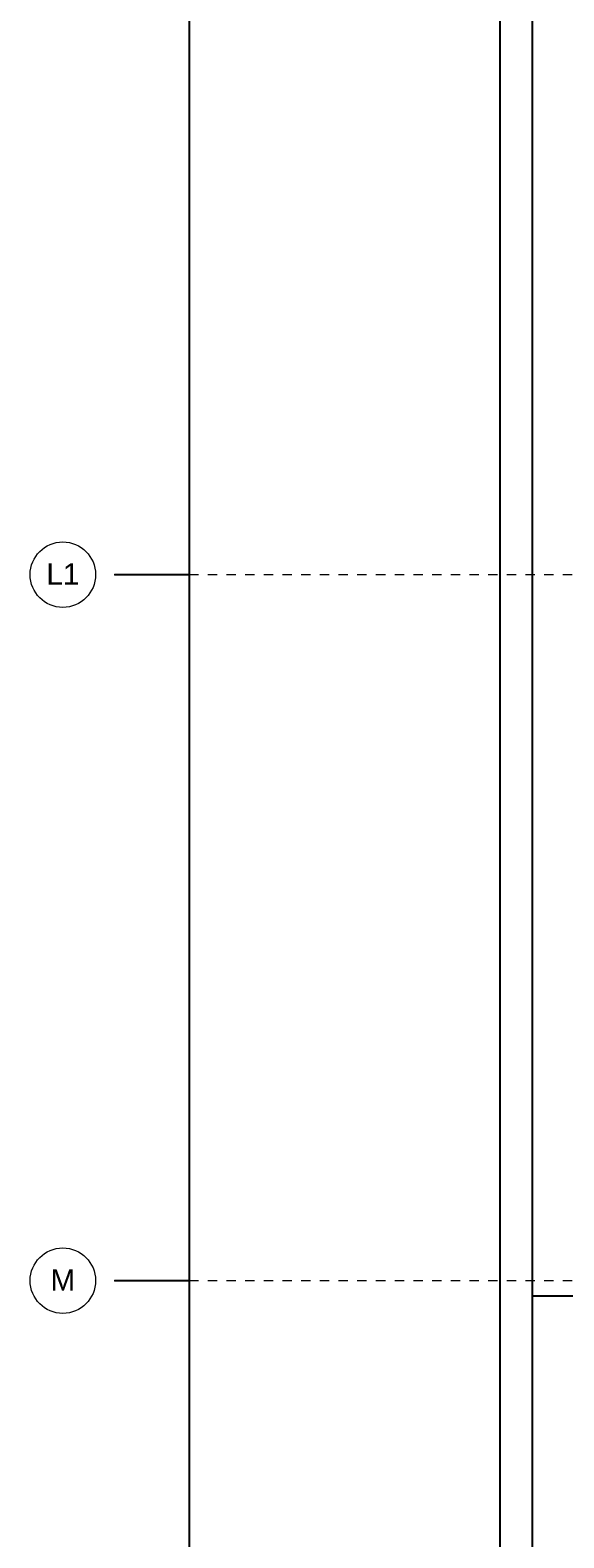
# Model space of a CAD drawing. Header units: metres. Extents: x -13 to 93, y -119 to 25.
# Tile 74 of 256: x -10.32 to -4.62, y -85.75 to -69.63. Entities that reach past the tile are written whole.
import ezdxf

# ---------------------------------------------------------------- set-up
doc = ezdxf.new("R2010")
doc.units = ezdxf.units.M
doc.header["$LTSCALE"] = 0.00508
doc.header["$PDMODE"] = 1
doc.header["$PDSIZE"] = -2
doc.linetypes.add('STYLE_06', pattern=[1.0537, 0.590515, -0.19684, 0.069505, -0.19684])
doc.layers.get('0').update_dxf_attribs({"lineweight": 18})
for name, color, linetype, lineweight in [('Bemaßung', 7, 'Continuous', 18), ('Bemaßung-Achsen', 7, 'Continuous', 18), ('Plan-Achse', 1, 'STYLE_06', 18), ('Plan-Achsen-Text', 1, 'Continuous', 18)]:
    doc.layers.add(name, color=color, linetype=linetype, lineweight=lineweight)
doc.layers.get('0').freeze()
doc.styles.add('Arial', font='ARIAL.TTF')
doc.dimstyles.new('MTZ_200', dxfattribs={"dimtxt": 0.075762, "dimasz": 0.000706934, "dimexe": 0.001, "dimexo": 0.003, "dimgap": 0.0001, "dimtad": 1, "dimdec": 4, "dimzin": 11, "dimtxsty": 'Arial', "dimblk": 'VW_SLASH', "dimcen": 0, "dimdle": 0.001, "dimazin": 0, "dimtfac": 1, "dimtdec": 4, "dimtix": 1, "dimtmove": 0, "dimatfit": 0, "dimldrblk": 'VW_FILLEDARROW', "dimfxl": 0, "dimfrac": 2, "dimtolj": 1, "dimtzin": 11, "dimarcsym": 0})

# ---------------------------------------------------------------- blocks, each defined once
blk = doc.blocks.new('VW_SLASH')
at = {"color": 0, "linetype": 'ByBlock', "lineweight": -2}
blk.add_line((0, 0), (-1, 0), dxfattribs=at)
at = {"color": 0, "linetype": 'ByBlock', "lineweight": 20}
blk.add_line((0, 0), (0, 0), dxfattribs=at)
blk = doc.blocks.new('*D818')
at = {"layer": 'Bemaßung', "color": 0, "lineweight": -2}
for p, q in [((-2.003, 0.325), (-5.301, 0.325)), ((-5.3, 0.324), (-5.3, -112.074)), ((-1.693, -112.075), (-5.301, -112.075))]:
    blk.add_line(p, q, dxfattribs=at)
at = {"layer": 'Defpoints', "color": 0, "lineweight": 0}
for p in [(-2, 0.325), (-5.3, -112.075), (-1.69, -112.075)]:
    blk.add_point(p, dxfattribs=at)
at = {"layer": 'Bemaßung', "color": 0, "lineweight": -2, "xscale": 0.00070693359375, "yscale": 0.00070693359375, "zscale": 0.00070693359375}
for p, rotation in [((-5.3, 0.325), 90), ((-5.3, -112.075), 270)]:
    blk.add_blockref('VW_SLASH', p, dxfattribs=dict(at, rotation=rotation))
at = {"layer": 'Bemaßung', "color": 0, "insert": (-5.311, -55.875), "char_height": 0.00227, "attachment_point": 5, "rotation": 90, "style": 'Arial'}
blk.add_mtext('\\A1;5620m', dxfattribs=at)
blk = doc.blocks.new('VW_FILLEDARROW')
at = {"color": 0, "lineweight": -2}
blk.add_solid([(0, 0), (0, 0), (0, 0)], dxfattribs=at)
blk = doc.blocks.new('*D1212')
at = {"layer": 'Bemaßung', "color": 0, "lineweight": -2}
for p, q in [((-1.153, -83.165), (-4.951, -83.165)), ((-4.95, -86.084), (-4.95, -83.166)), ((-1.153, -86.085), (-4.951, -86.085))]:
    blk.add_line(p, q, dxfattribs=at)
at = {"layer": 'Defpoints', "color": 0, "lineweight": 0}
for p in [(-4.95, -83.165), (-1.15, -83.165), (-1.15, -86.085)]:
    blk.add_point(p, dxfattribs=at)
at = {"layer": 'Bemaßung', "color": 0, "lineweight": -2, "xscale": 0.00070693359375, "yscale": 0.00070693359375, "zscale": 0.00070693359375}
for p, rotation in [((-4.95, -83.165), 90), ((-4.95, -86.085), 270)]:
    blk.add_blockref('VW_SLASH', p, dxfattribs=dict(at, rotation=rotation))
at = {"layer": 'Bemaßung', "color": 0, "insert": (-4.956, -84.625), "char_height": 0.00227, "attachment_point": 5, "rotation": 90, "style": 'Arial'}
blk.add_mtext('\\A1;146m', dxfattribs=at)
blk = doc.blocks.new('*D1213')
at = {"layer": 'Bemaßung', "color": 0, "lineweight": -2}
for p, q in [((-0.863, -57.335), (-4.951, -57.335)), ((-4.95, -83.164), (-4.95, -57.336)), ((-0.863, -83.165), (-4.951, -83.165))]:
    blk.add_line(p, q, dxfattribs=at)
at = {"layer": 'Defpoints', "color": 0, "lineweight": 0}
for p in [(-4.95, -57.335), (-0.86, -57.335), (-0.86, -83.165)]:
    blk.add_point(p, dxfattribs=at)
at = {"layer": 'Bemaßung', "color": 0, "lineweight": -2, "xscale": 0.00070693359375, "yscale": 0.00070693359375, "zscale": 0.00070693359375}
for p, rotation in [((-4.95, -57.335), 90), ((-4.95, -83.165), 270)]:
    blk.add_blockref('VW_SLASH', p, dxfattribs=dict(at, rotation=rotation))
at = {"layer": 'Bemaßung', "color": 0, "insert": (-4.956, -70.25), "char_height": 0.00227, "attachment_point": 5, "rotation": 90, "style": 'Arial'}
blk.add_mtext('\\A1;1291,5m', dxfattribs=at)
blk = doc.blocks.new('*D1319')
at = {"layer": 'Bemaßung-Achsen', "color": 0, "lineweight": -2}
for p, q in [((-9.422, -83), (-8.624, -83)), ((-8.625, -83.001), (-8.625, -86.249)), ((-9.422, -86.25), (-8.624, -86.25))]:
    blk.add_line(p, q, dxfattribs=at)
at = {"layer": 'Defpoints', "color": 0, "lineweight": 0}
for p in [(-9.425, -83), (-9.425, -86.25), (-8.625, -86.25)]:
    blk.add_point(p, dxfattribs=at)
at = {"layer": 'Bemaßung-Achsen', "color": 0, "lineweight": -2, "xscale": 0.00070693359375, "yscale": 0.00070693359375, "zscale": 0.00070693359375}
for p, rotation in [((-8.625, -83), 90), ((-8.625, -86.25), 270)]:
    blk.add_blockref('VW_SLASH', p, dxfattribs=dict(at, rotation=rotation))
at = {"layer": 'Bemaßung-Achsen', "color": 0, "insert": (-8.632, -84.625), "char_height": 0.00303, "attachment_point": 5, "rotation": 90, "style": 'Arial'}
blk.add_mtext('\\A1;162,5m', dxfattribs=at)
blk = doc.blocks.new('*D1320')
at = {"layer": 'Bemaßung-Achsen', "color": 0, "lineweight": -2}
for p, q in [((-9.422, -75.45), (-8.624, -75.45)), ((-8.625, -75.451), (-8.625, -82.999)), ((-9.422, -83), (-8.624, -83))]:
    blk.add_line(p, q, dxfattribs=at)
at = {"layer": 'Defpoints', "color": 0, "lineweight": 0}
for p in [(-9.425, -75.45), (-9.425, -83), (-8.625, -83)]:
    blk.add_point(p, dxfattribs=at)
at = {"layer": 'Bemaßung-Achsen', "color": 0, "lineweight": -2, "xscale": 0.00070693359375, "yscale": 0.00070693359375, "zscale": 0.00070693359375}
for p, rotation in [((-8.625, -75.45), 90), ((-8.625, -83), 270)]:
    blk.add_blockref('VW_SLASH', p, dxfattribs=dict(at, rotation=rotation))
at = {"layer": 'Bemaßung-Achsen', "color": 0, "insert": (-8.632, -79.225), "char_height": 0.00303, "attachment_point": 5, "rotation": 90, "style": 'Arial'}
blk.add_mtext('\\A1;377,5m', dxfattribs=at)
blk = doc.blocks.new('*D1321')
at = {"layer": 'Bemaßung-Achsen', "color": 0, "lineweight": -2}
for p, q in [((-9.422, -65.05), (-8.624, -65.05)), ((-8.625, -65.051), (-8.625, -75.449)), ((-9.422, -75.45), (-8.624, -75.45))]:
    blk.add_line(p, q, dxfattribs=at)
at = {"layer": 'Defpoints', "color": 0, "lineweight": 0}
for p in [(-9.425, -65.05), (-9.425, -75.45), (-8.625, -75.45)]:
    blk.add_point(p, dxfattribs=at)
at = {"layer": 'Bemaßung-Achsen', "color": 0, "lineweight": -2, "xscale": 0.00070693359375, "yscale": 0.00070693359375, "zscale": 0.00070693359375}
for p, rotation in [((-8.625, -65.05), 90), ((-8.625, -75.45), 270)]:
    blk.add_blockref('VW_SLASH', p, dxfattribs=dict(at, rotation=rotation))
at = {"layer": 'Bemaßung-Achsen', "color": 0, "insert": (-8.631, -70.25), "char_height": 0.00303, "attachment_point": 5, "rotation": 90, "style": 'Arial'}
blk.add_mtext('\\A1;520m', dxfattribs=at)

msp = doc.modelspace()

# ---------------------------------------------------------------- linework, layer by layer
at = {"layer": 'Plan-Achse'}
for p, q in [((-9.42493716, -75.45), (50.475, -75.45)), ((-9.42493716, -83), (50.475, -83))]:
    msp.add_line(p, q, dxfattribs=at)
at = {"layer": 'Plan-Achsen-Text', "color": 1, "lineweight": 18}
for centre in [(-9.97493716, -75.45), (-9.97493716, -83)]:
    msp.add_circle(centre, 0.35, dxfattribs=at)

# ---------------------------------------------------------------- texts
at = {"layer": 'Plan-Achsen-Text', "char_height": 0.227286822, "attachment_point": 1, "line_spacing_factor": 0.967741, "style": 'Arial'}
for s, insert in [('{\\C1;\\lL1}', (-10.15114967, -75.32907568)), ('{\\C1;\\lM}', (-10.10669967, -82.87907568))]:
    msp.add_mtext(s, dxfattribs=dict(at, insert=insert))

# ---------------------------------------------------------------- dimensions: what is measured, and where the dimension line sits
at = {"layer": 'Bemaßung'}
for base, p1, p2, override, picture, middle in [((-5.3, -112.075), (-2, 0.325), (-1.69, -112.075), {"dimtxt": 0.002273, "dimgap": 0.01, "dimdec": 3, "dimlfac": 50, "dimpost": '<>m', "dimtxsty": 'Arial', "dimtmove": 2}, '*D818', (-5.31116047, -55.875)), ((-4.95, -57.335), (-0.86, -83.165), (-0.86, -57.335), {"dimtxt": 0.002273, "dimgap": 0.005, "dimdec": 8, "dimlfac": 50, "dimpost": '<>m', "dimtxsty": 'Arial', "dimtmove": 2}, '*D1213', (-4.9563658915, -70.25)), ((-4.95, -83.165), (-1.15, -86.085), (-1.15, -83.165), {"dimtxt": 0.002273, "dimgap": 0.005, "dimdec": 8, "dimlfac": 50, "dimpost": '<>m', "dimtxsty": 'Arial', "dimtmove": 2}, '*D1212', (-4.9561604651, -84.625))]:
    dim = msp.add_linear_dim(base=base, p1=p1, p2=p2, angle=90, dimstyle='MTZ_200', override=override, dxfattribs=at)
    dim.commit()
    dim.dimension.update_dxf_attribs({"geometry": picture, "text_midpoint": middle})
at = {"layer": 'Bemaßung-Achsen'}
for base, p1, p2, picture, middle in [((-8.6249371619, -75.45), (-9.4249371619, -65.05), (-9.4249371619, -75.45), '*D1321', (-8.6314844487, -70.25)), ((-8.6249371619, -83), (-9.4249371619, -75.45), (-9.4249371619, -83), '*D1320', (-8.6317583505, -79.225)), ((-8.6249371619, -86.25), (-9.4249371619, -83), (-9.4249371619, -86.25), '*D1319', (-8.6317583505, -84.625))]:
    dim = msp.add_linear_dim(base=base, p1=p1, p2=p2, angle=90, dimstyle='MTZ_200', override={"dimtxt": 0.00303, "dimgap": 0.005, "dimdec": 8, "dimlfac": 50, "dimpost": '<>m', "dimtxsty": 'Arial', "dimtmove": 2}, dxfattribs=at)
    dim.commit()
    dim.dimension.update_dxf_attribs({"geometry": picture, "text_midpoint": middle})

doc.saveas('drawing.dxf')
